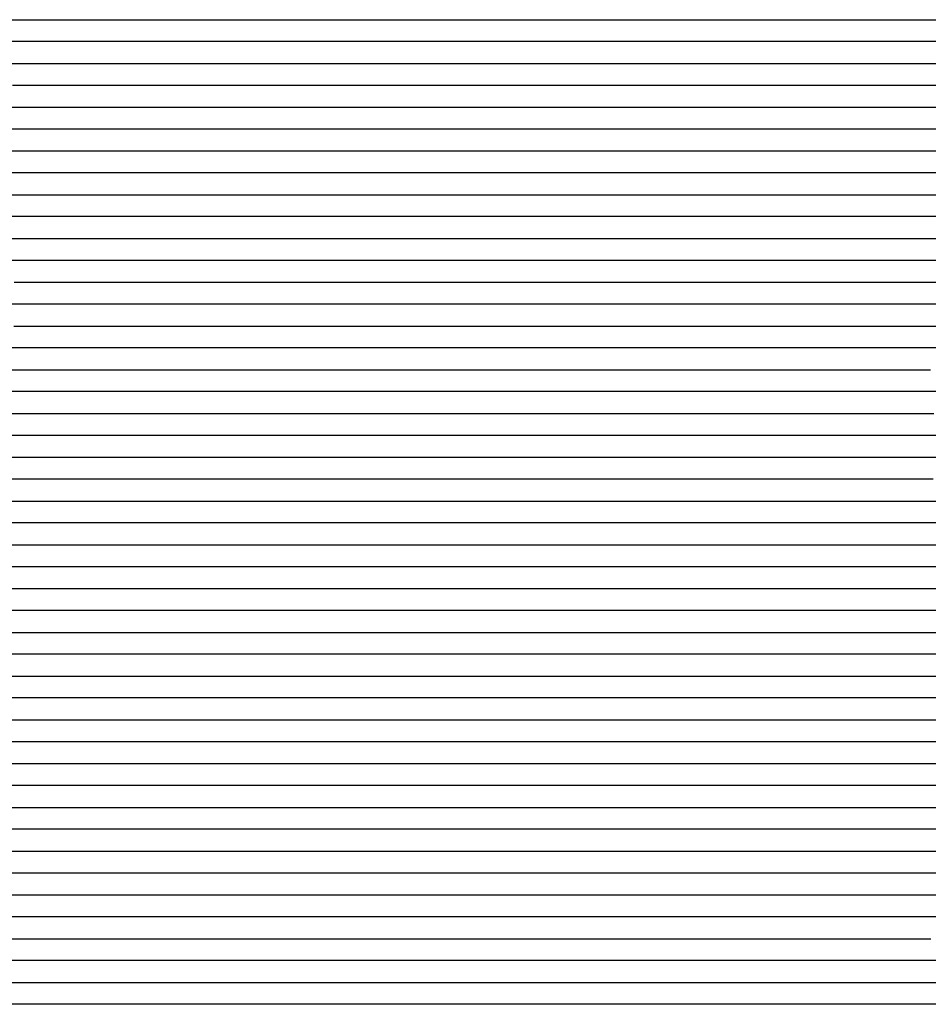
# Model space of a CAD drawing. Extents: x -4 to 4.3, y -2 to 2.5.
# Tile 16 of 108: x -0.37 to 0.15, y -1.44 to -0.87. Entities that reach past the tile are written whole.
import ezdxf

# ---------------------------------------------------------------- set-up
doc = ezdxf.new("R2010")
doc.units = 0

msp = doc.modelspace()

# ---------------------------------------------------------------- linework, layer by layer
at = {"layer": 'Default', "color": 72, "linetype": 'CONTINUOUS'}
for p, q in [((-0.423162, -0.87496, -0.128187), (-0.173167, -0.87496, -0.128015)), ((-0.173167, -0.87496, -0.128015), (-0.126317, -0.87496, -0.130022)), ((-0.126317, -0.87496, -0.130022), (-0.087354, -0.87496, -0.133212)), ((-0.087354, -0.87496, -0.133212), (-0.083468, -0.87496, -0.128681)), ((-0.083468, -0.87496, -0.128681), (-0.079583, -0.87496, -0.12502)), ((-0.079583, -0.87496, -0.12502), (-0.06821, -0.87496, -0.117066)), ((-0.06821, -0.87496, -0.117066), (-0.055407, -0.87496, -0.109299)), ((-0.055407, -0.87496, -0.109299), (-0.042047, -0.87496, -0.105028)), ((-0.042047, -0.87496, -0.105028), (-0.027164, -0.87496, -0.103232)), ((-0.027164, -0.87496, -0.103232), (0.582096, -0.87496, -0.103)), ((-0.165454, -0.88746, -0.128011), (-0.399825, -0.88746, -0.128031)), ((-0.118662, -0.88746, -0.129653), (-0.165454, -0.88746, -0.128011)), ((-0.103171, -0.88746, -0.130971), (-0.118662, -0.88746, -0.129653)), ((-0.087822, -0.88746, -0.132993), (-0.103171, -0.88746, -0.130971)), ((-0.082762, -0.88746, -0.133956), (-0.087822, -0.88746, -0.132993)), ((-0.077701, -0.88746, -0.13206), (-0.082762, -0.88746, -0.133956)), ((-0.070746, -0.88746, -0.123878), (-0.077701, -0.88746, -0.13206)), ((-0.06379, -0.88746, -0.118068), (-0.070746, -0.88746, -0.123878)), ((-0.048798, -0.88746, -0.110401), (-0.06379, -0.88746, -0.118068)), ((-0.033343, -0.88746, -0.105864), (-0.048798, -0.88746, -0.110401)), ((-0.017726, -0.88746, -0.103542), (-0.033343, -0.88746, -0.105864)), ((0.013524, -0.88746, -0.103), (-0.017726, -0.88746, -0.103542)), ((0.62281, -0.88746, -0.103438), (0.013524, -0.88746, -0.103)), ((-0.378151, -0.89996, -0.127982), (-0.159402, -0.89996, -0.128011)), ((-0.159402, -0.89996, -0.128011), (-0.128152, -0.89996, -0.128605)), ((-0.128152, -0.89996, -0.128605), (-0.081377, -0.89996, -0.131965)), ((-0.081377, -0.89996, -0.131965), (-0.065784, -0.89996, -0.128283)), ((-0.065784, -0.89996, -0.128283), (-0.058181, -0.89996, -0.122253)), ((-0.058181, -0.89996, -0.122253), (-0.050578, -0.89996, -0.11703)), ((-0.050578, -0.89996, -0.11703), (-0.037698, -0.89996, -0.11089)), ((-0.037698, -0.89996, -0.11089), (-0.023594, -0.89996, -0.106462)), ((-0.023594, -0.89996, -0.106462), (-0.008687, -0.89996, -0.103827)), ((-0.008687, -0.89996, -0.103827), (0.0067, -0.89996, -0.103048)), ((0.0067, -0.89996, -0.103048), (0.616055, -0.89996, -0.103)), ((-0.138294, -0.91246, -0.128104), (-0.372658, -0.91246, -0.127979)), ((-0.061899, -0.91246, -0.130978), (-0.138294, -0.91246, -0.128104)), ((-0.048775, -0.91246, -0.124333), (-0.061899, -0.91246, -0.130978)), ((-0.034343, -0.91246, -0.115007), (-0.048775, -0.91246, -0.124333)), ((-0.019179, -0.91246, -0.108717), (-0.034343, -0.91246, -0.115007)), ((-0.003648, -0.91246, -0.104858), (-0.019179, -0.91246, -0.108717)), ((0.011976, -0.91246, -0.103133), (-0.003648, -0.91246, -0.104858)), ((0.027601, -0.91246, -0.103), (0.011976, -0.91246, -0.103133)), ((0.652541, -0.91246, -0.103208), (0.027601, -0.91246, -0.103)), ((-0.384491, -0.92496, -0.128395), (-0.150134, -0.92496, -0.128)), ((-0.150134, -0.92496, -0.128), (-0.072018, -0.92496, -0.128989)), ((-0.072018, -0.92496, -0.128989), (-0.056393, -0.92496, -0.129412)), ((-0.056393, -0.92496, -0.129412), (-0.040774, -0.92496, -0.128407)), ((-0.040774, -0.92496, -0.128407), (-0.032977, -0.92496, -0.12185)), ((-0.032977, -0.92496, -0.12185), (-0.025181, -0.92496, -0.116933)), ((-0.025181, -0.92496, -0.116933), (-0.011965, -0.92496, -0.110626)), ((-0.011965, -0.92496, -0.110626), (0.002137, -0.92496, -0.106261)), ((0.002137, -0.92496, -0.106261), (0.017063, -0.92496, -0.103716)), ((0.017063, -0.92496, -0.103716), (0.032465, -0.92496, -0.103046)), ((0.032465, -0.92496, -0.103046), (0.657451, -0.92496, -0.103)), ((-0.333543, -0.93746, -0.127975), (-0.380415, -0.93746, -0.128781)), ((-0.067936, -0.93746, -0.128076), (-0.333543, -0.93746, -0.127975)), ((-0.037641, -0.93746, -0.129776), (-0.067936, -0.93746, -0.128076)), ((-0.024643, -0.93746, -0.125096), (-0.037641, -0.93746, -0.129776)), ((-0.010272, -0.93746, -0.115508), (-0.024643, -0.93746, -0.125096)), ((0.004862, -0.93746, -0.109051), (-0.010272, -0.93746, -0.115508)), ((0.020381, -0.93746, -0.105066), (0.004862, -0.93746, -0.109051)), ((0.036004, -0.93746, -0.103231), (0.020381, -0.93746, -0.105066)), ((0.051629, -0.93746, -0.103), (0.036004, -0.93746, -0.103231)), ((0.676611, -0.93746, -0.103046), (0.051629, -0.93746, -0.103)), ((-0.384842, -0.94996, -0.129663), (-0.322409, -0.94996, -0.128013)), ((-0.322409, -0.94996, -0.128013), (-0.119285, -0.94996, -0.127977)), ((-0.119285, -0.94996, -0.127977), (-0.072413, -0.94996, -0.127588)), ((-0.072413, -0.94996, -0.127588), (-0.041167, -0.94996, -0.128474)), ((-0.041167, -0.94996, -0.128474), (-0.017752, -0.94996, -0.130055)), ((-0.017752, -0.94996, -0.130055), (-0.009953, -0.94996, -0.123283)), ((-0.009953, -0.94996, -0.123283), (0.001955, -0.94996, -0.115669)), ((0.001955, -0.94996, -0.115669), (0.015119, -0.94996, -0.109909)), ((0.015119, -0.94996, -0.109909), (0.029434, -0.94996, -0.105849)), ((0.029434, -0.94996, -0.105849), (0.044466, -0.94996, -0.10359)), ((0.044466, -0.94996, -0.10359), (0.684908, -0.94996, -0.103)), ((-0.360717, -0.96246, -0.129514), (-0.391936, -0.96246, -0.131339)), ((-0.298227, -0.96246, -0.127989), (-0.360717, -0.96246, -0.129514)), ((-0.079482, -0.96246, -0.127433), (-0.298227, -0.96246, -0.127989)), ((-0.032637, -0.96246, -0.128261), (-0.079482, -0.96246, -0.127433)), ((-0.004824, -0.96246, -0.12985), (-0.032637, -0.96246, -0.128261)), ((0.009117, -0.96246, -0.118729), (-0.004824, -0.96246, -0.12985)), ((0.024012, -0.96246, -0.111188), (0.009117, -0.96246, -0.118729)), ((0.039419, -0.96246, -0.106306), (0.024012, -0.96246, -0.111188)), ((0.055036, -0.96246, -0.103672), (0.039419, -0.96246, -0.106306)), ((0.086285, -0.96246, -0.103), (0.055036, -0.96246, -0.103672)), ((0.726696, -0.96246, -0.10364), (0.086285, -0.96246, -0.103)), ((-0.388356, -0.97496, -0.132659), (-0.359379, -0.97496, -0.130302)), ((-0.359379, -0.97496, -0.130302), (-0.296955, -0.97496, -0.128158)), ((-0.296955, -0.97496, -0.128158), (-0.109459, -0.97496, -0.128)), ((-0.109459, -0.97496, -0.128), (-0.046964, -0.97496, -0.127415)), ((-0.046964, -0.97496, -0.127415), (-0.015717, -0.97496, -0.128274)), ((-0.015717, -0.97496, -0.128274), (0.007697, -0.97496, -0.129813)), ((0.007697, -0.97496, -0.129813), (0.011596, -0.97496, -0.126128)), ((0.011596, -0.97496, -0.126128), (0.015496, -0.97496, -0.123117)), ((0.015496, -0.97496, -0.123117), (0.027863, -0.97496, -0.115186)), ((0.027863, -0.97496, -0.115186), (0.041016, -0.97496, -0.109489)), ((0.041016, -0.97496, -0.109489), (0.055354, -0.97496, -0.106506)), ((0.055354, -0.97496, -0.106506), (0.070651, -0.97496, -0.104381)), ((0.070651, -0.97496, -0.104381), (0.086127, -0.97496, -0.103184)), ((0.086127, -0.97496, -0.103184), (0.71108, -0.97496, -0.103)), ((-0.362076, -0.98746, -0.131981), (-0.37766, -0.98746, -0.129637)), ((-0.315258, -0.98746, -0.129117), (-0.362076, -0.98746, -0.131981)), ((-0.268388, -0.98746, -0.128053), (-0.315258, -0.98746, -0.129117)), ((-0.065269, -0.98746, -0.127518), (-0.268388, -0.98746, -0.128053)), ((-0.018409, -0.98746, -0.127633), (-0.065269, -0.98746, -0.127518)), ((0.012221, -0.98746, -0.129132), (-0.018409, -0.98746, -0.127633)), ((0.024781, -0.98746, -0.125571), (0.012221, -0.98746, -0.129132)), ((0.032307, -0.98746, -0.120002), (0.024781, -0.98746, -0.125571)), ((0.039833, -0.98746, -0.11618), (0.032307, -0.98746, -0.120002)), ((0.054638, -0.98746, -0.112056), (0.039833, -0.98746, -0.11618)), ((0.070002, -0.98746, -0.106871), (0.054638, -0.98746, -0.112056)), ((0.085605, -0.98746, -0.103981), (0.070002, -0.98746, -0.106871)), ((0.101229, -0.98746, -0.103147), (0.085605, -0.98746, -0.103981)), ((0.116854, -0.98746, -0.103), (0.101229, -0.98746, -0.103147)), ((0.757474, -0.98746, -0.103454), (0.116854, -0.98746, -0.103)), ((-0.387534, -0.99996, -0.113946), (-0.358673, -0.99996, -0.1301)), ((-0.358673, -0.99996, -0.1301), (-0.351887, -0.99996, -0.132606)), ((-0.351887, -0.99996, -0.132606), (-0.329544, -0.99996, -0.130797)), ((-0.329544, -0.99996, -0.130797), (-0.267136, -0.99996, -0.128292)), ((-0.267136, -0.99996, -0.128292), (-0.079643, -0.99996, -0.128)), ((-0.079643, -0.99996, -0.128), (-0.032774, -0.99996, -0.12724)), ((-0.032774, -0.99996, -0.12724), (-0.001526, -0.99996, -0.127829)), ((-0.001526, -0.99996, -0.127829), (0.029698, -0.99996, -0.129677)), ((0.029698, -0.99996, -0.129677), (0.037492, -0.99996, -0.128604)), ((0.037492, -0.99996, -0.128604), (0.045287, -0.99996, -0.124833)), ((0.045287, -0.99996, -0.124833), (0.059352, -0.99996, -0.115915)), ((0.059352, -0.99996, -0.115915), (0.072548, -0.99996, -0.109941)), ((0.072548, -0.99996, -0.109941), (0.086783, -0.99996, -0.105825)), ((0.086783, -0.99996, -0.105825), (0.101792, -0.99996, -0.103546)), ((0.101792, -0.99996, -0.103546), (0.11724, -0.99996, -0.103)), ((0.11724, -0.99996, -0.103), (0.820356, -0.99996, -0.103005)), ((-0.362163, -1.01246, -0.116648), (-0.375602, -1.01246, -0.11279)), ((-0.350801, -1.01246, -0.123387), (-0.362163, -1.01246, -0.116648)), ((-0.343022, -1.01246, -0.130731), (-0.350801, -1.01246, -0.123387)), ((-0.335243, -1.01246, -0.132893), (-0.343022, -1.01246, -0.130731)), ((-0.319659, -1.01246, -0.131446), (-0.335243, -1.01246, -0.132893)), ((-0.288442, -1.01246, -0.129486), (-0.319659, -1.01246, -0.131446)), ((-0.225951, -1.01246, -0.128015), (-0.288442, -1.01246, -0.129486)), ((-0.007212, -1.01246, -0.127379), (-0.225951, -1.01246, -0.128015)), ((0.02398, -1.01246, -0.128399), (-0.007212, -1.01246, -0.127379)), ((0.051719, -1.01246, -0.130677), (0.02398, -1.01246, -0.128399)), ((0.065563, -1.01246, -0.119517), (0.051719, -1.01246, -0.130677)), ((0.080396, -1.01246, -0.111753), (0.065563, -1.01246, -0.119517)), ((0.095771, -1.01246, -0.106664), (0.080396, -1.01246, -0.111753)), ((0.111377, -1.01246, -0.103838), (0.095771, -1.01246, -0.106664)), ((0.127002, -1.01246, -0.103059), (0.111377, -1.01246, -0.103838)), ((0.142627, -1.01246, -0.103), (0.127002, -1.01246, -0.103059)), ((0.830099, -1.01246, -0.103), (0.142627, -1.01246, -0.103)), ((-0.371863, -1.02496, -0.107486), (-0.35639, -1.02496, -0.112894)), ((-0.35639, -1.02496, -0.112894), (-0.34164, -1.02496, -0.121183)), ((-0.34164, -1.02496, -0.121183), (-0.328018, -1.02496, -0.127569)), ((-0.328018, -1.02496, -0.127569), (-0.313871, -1.02496, -0.132501)), ((-0.313871, -1.02496, -0.132501), (-0.267942, -1.02496, -0.129461)), ((-0.267942, -1.02496, -0.129461), (-0.205485, -1.02496, -0.127993)), ((-0.205485, -1.02496, -0.127993), (-0.049236, -1.02496, -0.127977)), ((-0.049236, -1.02496, -0.127977), (-0.002366, -1.02496, -0.127352)), ((-0.002366, -1.02496, -0.127352), (0.044495, -1.02496, -0.128979)), ((0.044495, -1.02496, -0.128979), (0.0601, -1.02496, -0.130181)), ((0.0601, -1.02496, -0.130181), (0.06789, -1.02496, -0.127361)), ((0.06789, -1.02496, -0.127361), (0.075679, -1.02496, -0.121046)), ((0.075679, -1.02496, -0.121046), (0.087817, -1.02496, -0.113925)), ((0.087817, -1.02496, -0.113925), (0.101294, -1.02496, -0.108572)), ((0.101294, -1.02496, -0.108572), (0.115815, -1.02496, -0.104972)), ((0.115815, -1.02496, -0.104972), (0.130981, -1.02496, -0.103198)), ((0.130981, -1.02496, -0.103198), (0.833999, -1.02496, -0.103)), ((-0.36536, -1.03746, -0.1058), (-0.380368, -1.03746, -0.103547)), ((-0.350168, -1.03746, -0.110199), (-0.36536, -1.03746, -0.1058)), ((-0.336151, -1.03746, -0.11357), (-0.350168, -1.03746, -0.110199)), ((-0.322713, -1.03746, -0.12019), (-0.336151, -1.03746, -0.11357)), ((-0.305661, -1.03746, -0.13049), (-0.322713, -1.03746, -0.12019)), ((-0.301768, -1.03746, -0.1332), (-0.305661, -1.03746, -0.13049)), ((-0.29398, -1.03746, -0.132419), (-0.301768, -1.03746, -0.1332)), ((-0.262776, -1.03746, -0.130236), (-0.29398, -1.03746, -0.132419)), ((-0.200302, -1.03746, -0.128033), (-0.262776, -1.03746, -0.130236)), ((0.018437, -1.03746, -0.127487), (-0.200302, -1.03746, -0.128033)), ((0.049637, -1.03746, -0.128577), (0.018437, -1.03746, -0.127487)), ((0.071285, -1.03746, -0.130138), (0.049637, -1.03746, -0.128577)), ((0.077366, -1.03746, -0.130163), (0.071285, -1.03746, -0.130138)), ((0.091276, -1.03746, -0.118945), (0.077366, -1.03746, -0.130163)), ((0.106153, -1.03746, -0.111333), (0.091276, -1.03746, -0.118945)), ((0.121551, -1.03746, -0.10639), (0.106153, -1.03746, -0.111333)), ((0.137168, -1.03746, -0.103699), (0.121551, -1.03746, -0.10639)), ((0.168417, -1.03746, -0.103), (0.137168, -1.03746, -0.103699)), ((-0.37195, -1.04996, -0.103185), (-0.340809, -1.04996, -0.106895)), ((-0.340809, -1.04996, -0.106895), (-0.325295, -1.04996, -0.112145)), ((-0.325295, -1.04996, -0.112145), (-0.310495, -1.04996, -0.116301)), ((-0.310495, -1.04996, -0.116301), (-0.302973, -1.04996, -0.120134)), ((-0.302973, -1.04996, -0.120134), (-0.295452, -1.04996, -0.125719)), ((-0.295452, -1.04996, -0.125719), (-0.282907, -1.04996, -0.133187)), ((-0.282907, -1.04996, -0.133187), (-0.238358, -1.04996, -0.12966)), ((-0.238358, -1.04996, -0.12966), (-0.191536, -1.04996, -0.128114)), ((-0.191536, -1.04996, -0.128114), (-0.019666, -1.04996, -0.127957)), ((-0.019666, -1.04996, -0.127957), (0.027205, -1.04996, -0.127488)), ((0.027205, -1.04996, -0.127488), (0.058451, -1.04996, -0.128418)), ((0.058451, -1.04996, -0.128418), (0.089662, -1.04996, -0.130419)), ((0.089662, -1.04996, -0.130419), (0.093559, -1.04996, -0.126604)), ((0.093559, -1.04996, -0.126604), (0.097456, -1.04996, -0.123491)), ((0.097456, -1.04996, -0.123491), (0.10525, -1.04996, -0.118066)), ((0.10525, -1.04996, -0.118066), (0.118074, -1.04996, -0.111679)), ((0.118074, -1.04996, -0.111679), (0.132061, -1.04996, -0.10724)), ((0.132061, -1.04996, -0.10724), (0.162437, -1.04996, -0.103259)), ((-0.346117, -1.06246, -0.103643), (-0.814645, -1.06246, -0.103)), ((-0.316074, -1.06246, -0.10824), (-0.346117, -1.06246, -0.103643)), ((-0.302534, -1.06246, -0.113503), (-0.316074, -1.06246, -0.10824)), ((-0.288324, -1.06246, -0.121686), (-0.302534, -1.06246, -0.113503)), ((-0.27574, -1.06246, -0.12744), (-0.288324, -1.06246, -0.121686)), ((-0.271849, -1.06246, -0.130304), (-0.27574, -1.06246, -0.12744)), ((-0.267958, -1.06246, -0.133473), (-0.271849, -1.06246, -0.130304)), ((-0.260176, -1.06246, -0.132596), (-0.267958, -1.06246, -0.133473)), ((-0.228994, -1.06246, -0.130052), (-0.260176, -1.06246, -0.132596)), ((-0.197761, -1.06246, -0.128558), (-0.228994, -1.06246, -0.130052)), ((-0.135262, -1.06246, -0.127998), (-0.197761, -1.06246, -0.128558)), ((0.036607, -1.06246, -0.127496), (-0.135262, -1.06246, -0.127998)), ((0.067822, -1.06246, -0.128359), (0.036607, -1.06246, -0.127496)), ((0.097105, -1.06246, -0.130219), (0.067822, -1.06246, -0.128359)), ((0.126031, -1.06246, -0.114762), (0.097105, -1.06246, -0.130219)), ((0.156468, -1.06246, -0.106014), (0.126031, -1.06246, -0.114762)), ((-0.822368, -1.07496, -0.103), (-0.353644, -1.07496, -0.103)), ((-0.353644, -1.07496, -0.103), (-0.322402, -1.07496, -0.104057)), ((-0.322402, -1.07496, -0.104057), (-0.306787, -1.07496, -0.107188)), ((-0.306787, -1.07496, -0.107188), (-0.276461, -1.07496, -0.116531)), ((-0.276461, -1.07496, -0.116531), (-0.261608, -1.07496, -0.12581)), ((-0.261608, -1.07496, -0.12581), (-0.248356, -1.07496, -0.133042)), ((-0.248356, -1.07496, -0.133042), (-0.219073, -1.07496, -0.130485)), ((-0.219073, -1.07496, -0.130485), (-0.17229, -1.07496, -0.128321)), ((-0.17229, -1.07496, -0.128321), (-0.000429, -1.07496, -0.128)), ((-0.000429, -1.07496, -0.128), (0.046443, -1.07496, -0.127516)), ((0.046443, -1.07496, -0.127516), (0.077692, -1.07496, -0.128218)), ((0.077692, -1.07496, -0.128218), (0.1167, -1.07496, -0.130752)), ((0.1167, -1.07496, -0.130752), (0.120596, -1.07496, -0.128136)), ((0.120596, -1.07496, -0.128136), (0.124492, -1.07496, -0.126075)), ((0.124492, -1.07496, -0.126075), (0.138303, -1.07496, -0.117746)), ((0.138303, -1.07496, -0.117746), (0.151683, -1.07496, -0.111129)), ((-0.324292, -1.08746, -0.103069), (-0.808621, -1.08746, -0.103)), ((-0.308771, -1.08746, -0.104253), (-0.324292, -1.08746, -0.103069)), ((-0.293626, -1.08746, -0.106015), (-0.308771, -1.08746, -0.104253)), ((-0.278675, -1.08746, -0.109805), (-0.293626, -1.08746, -0.106015)), ((-0.264256, -1.08746, -0.114183), (-0.278675, -1.08746, -0.109805)), ((-0.2515, -1.08746, -0.11951), (-0.264256, -1.08746, -0.114183)), ((-0.235944, -1.08746, -0.130485), (-0.2515, -1.08746, -0.11951)), ((-0.220383, -1.08746, -0.131958), (-0.235944, -1.08746, -0.130485)), ((-0.204791, -1.08746, -0.13055), (-0.220383, -1.08746, -0.131958)), ((-0.173564, -1.08746, -0.128823), (-0.204791, -1.08746, -0.13055)), ((-0.126693, -1.08746, -0.127887), (-0.173564, -1.08746, -0.128823)), ((0.076419, -1.08746, -0.127812), (-0.126693, -1.08746, -0.127887)), ((0.123192, -1.08746, -0.129709), (0.076419, -1.08746, -0.127812)), ((0.129016, -1.08746, -0.130261), (0.123192, -1.08746, -0.129709)), ((0.13484, -1.08746, -0.130255), (0.129016, -1.08746, -0.130261)), ((0.14215, -1.08746, -0.123719), (0.13484, -1.08746, -0.130255)), ((0.149461, -1.08746, -0.119215), (0.14215, -1.08746, -0.123719)), ((0.179445, -1.08746, -0.108428), (0.149461, -1.08746, -0.119215)), ((-0.820513, -1.09996, -0.103047), (-0.320657, -1.09996, -0.103)), ((-0.320657, -1.09996, -0.103), (-0.305032, -1.09996, -0.10331)), ((-0.305032, -1.09996, -0.10331), (-0.28941, -1.09996, -0.104267)), ((-0.28941, -1.09996, -0.104267), (-0.273814, -1.09996, -0.106565)), ((-0.273814, -1.09996, -0.106565), (-0.258356, -1.09996, -0.109832)), ((-0.258356, -1.09996, -0.109832), (-0.243069, -1.09996, -0.115534)), ((-0.243069, -1.09996, -0.115534), (-0.228429, -1.09996, -0.121748)), ((-0.228429, -1.09996, -0.121748), (-0.214046, -1.09996, -0.132869)), ((-0.214046, -1.09996, -0.132869), (-0.201685, -1.09996, -0.131579)), ((-0.201685, -1.09996, -0.131579), (-0.154954, -1.09996, -0.128686)), ((-0.154954, -1.09996, -0.128686), (-0.108103, -1.09996, -0.127892)), ((-0.108103, -1.09996, -0.127892), (0.032522, -1.09996, -0.127983)), ((0.032522, -1.09996, -0.127983), (0.079394, -1.09996, -0.127685)), ((0.079394, -1.09996, -0.127685), (0.126264, -1.09996, -0.128819)), ((0.126264, -1.09996, -0.128819), (0.141878, -1.09996, -0.130255)), ((0.141878, -1.09996, -0.130255), (0.149658, -1.09996, -0.130417)), ((0.149658, -1.09996, -0.130417), (0.153547, -1.09996, -0.127504)), ((-0.275381, -1.11246, -0.103558), (-0.806449, -1.11246, -0.103)), ((-0.245065, -1.11246, -0.108307), (-0.275381, -1.11246, -0.103558)), ((-0.231354, -1.11246, -0.11265), (-0.245065, -1.11246, -0.108307)), ((-0.217987, -1.11246, -0.119956), (-0.231354, -1.11246, -0.11265)), ((-0.196961, -1.11246, -0.132699), (-0.217987, -1.11246, -0.119956)), ((-0.173581, -1.11246, -0.130624), (-0.196961, -1.11246, -0.132699)), ((-0.126736, -1.11246, -0.128317), (-0.173581, -1.11246, -0.130624)), ((-0.064237, -1.11246, -0.128), (-0.126736, -1.11246, -0.128317)), ((0.092011, -1.11246, -0.127592), (-0.064237, -1.11246, -0.128)), ((0.123211, -1.11246, -0.128114), (0.092011, -1.11246, -0.127592)), ((0.138763, -1.11246, -0.129254), (0.123211, -1.11246, -0.128114)), ((0.160097, -1.11246, -0.131403), (0.138763, -1.11246, -0.129254)), ((-0.802582, -1.12496, -0.103), (-0.287029, -1.12496, -0.103)), ((-0.287029, -1.12496, -0.103), (-0.271404, -1.12496, -0.10307)), ((-0.271404, -1.12496, -0.10307), (-0.25578, -1.12496, -0.103868)), ((-0.25578, -1.12496, -0.103868), (-0.240175, -1.12496, -0.105839)), ((-0.240175, -1.12496, -0.105839), (-0.209683, -1.12496, -0.114811)), ((-0.209683, -1.12496, -0.114811), (-0.194694, -1.12496, -0.122273)), ((-0.194694, -1.12496, -0.122273), (-0.180706, -1.12496, -0.13222)), ((-0.180706, -1.12496, -0.13222), (-0.17434, -1.12496, -0.132079)), ((-0.17434, -1.12496, -0.132079), (-0.136848, -1.12496, -0.129194)), ((-0.136848, -1.12496, -0.129194), (-0.07439, -1.12496, -0.12798)), ((-0.07439, -1.12496, -0.12798), (0.066234, -1.12496, -0.127929)), ((0.066234, -1.12496, -0.127929), (0.113105, -1.12496, -0.127569)), ((0.113105, -1.12496, -0.127569), (0.144344, -1.12496, -0.129044)), ((0.144344, -1.12496, -0.129044), (0.17551, -1.12496, -0.131399)), ((-0.246119, -1.13746, -0.103266), (-0.792876, -1.13746, -0.103)), ((-0.215714, -1.13746, -0.107262), (-0.246119, -1.13746, -0.103266)), ((-0.186868, -1.13746, -0.116638), (-0.215714, -1.13746, -0.107262)), ((-0.174714, -1.13746, -0.122518), (-0.186868, -1.13746, -0.116638)), ((-0.166927, -1.13746, -0.128809), (-0.174714, -1.13746, -0.122518)), ((-0.159141, -1.13746, -0.132088), (-0.166927, -1.13746, -0.128809)), ((-0.112315, -1.13746, -0.129223), (-0.159141, -1.13746, -0.132088)), ((-0.049821, -1.13746, -0.127996), (-0.112315, -1.13746, -0.129223)), ((0.122039, -1.13746, -0.12775), (-0.049821, -1.13746, -0.127996)), ((0.153257, -1.13746, -0.129099), (0.122039, -1.13746, -0.12775)), ((-0.787658, -1.14996, -0.103), (-0.240799, -1.14996, -0.103002)), ((-0.240799, -1.14996, -0.103002), (-0.225174, -1.14996, -0.103507)), ((-0.225174, -1.14996, -0.103507), (-0.194063, -1.14996, -0.108067)), ((-0.194063, -1.14996, -0.108067), (-0.178642, -1.14996, -0.112728)), ((-0.178642, -1.14996, -0.112728), (-0.163685, -1.14996, -0.118805)), ((-0.163685, -1.14996, -0.118805), (-0.149209, -1.14996, -0.126958)), ((-0.149209, -1.14996, -0.126958), (-0.135595, -1.14996, -0.1317)), ((-0.135595, -1.14996, -0.1317), (-0.089648, -1.14996, -0.129256)), ((-0.089648, -1.14996, -0.129256), (-0.027175, -1.14996, -0.128006)), ((-0.027175, -1.14996, -0.128006), (0.097825, -1.14996, -0.127926)), ((0.097825, -1.14996, -0.127926), (0.129074, -1.14996, -0.127831)), ((0.129074, -1.14996, -0.127831), (0.191561, -1.14996, -0.128872)), ((-0.21434, -1.16246, -0.10318), (-0.776816, -1.16246, -0.103)), ((-0.198972, -1.16246, -0.104016), (-0.21434, -1.16246, -0.10318)), ((-0.16887, -1.16246, -0.109631), (-0.198972, -1.16246, -0.104016)), ((-0.154726, -1.16246, -0.114571), (-0.16887, -1.16246, -0.109631)), ((-0.132922, -1.16246, -0.125022), (-0.154726, -1.16246, -0.114571)), ((-0.129016, -1.16246, -0.127709), (-0.132922, -1.16246, -0.125022)), ((-0.125111, -1.16246, -0.131042), (-0.129016, -1.16246, -0.127709)), ((-0.109522, -1.16246, -0.131379), (-0.125111, -1.16246, -0.131042)), ((-0.078302, -1.16246, -0.129537), (-0.109522, -1.16246, -0.131379)), ((-0.015811, -1.16246, -0.128087), (-0.078302, -1.16246, -0.129537)), ((0.187293, -1.16246, -0.127988), (-0.015811, -1.16246, -0.128087)), ((-0.788802, -1.17496, -0.103409), (-0.211102, -1.17496, -0.103)), ((-0.211102, -1.17496, -0.103), (-0.195477, -1.17496, -0.103242)), ((-0.195477, -1.17496, -0.103242), (-0.179854, -1.17496, -0.104372)), ((-0.179854, -1.17496, -0.104372), (-0.16427, -1.17496, -0.106549)), ((-0.16427, -1.17496, -0.106549), (-0.148795, -1.17496, -0.110393)), ((-0.148795, -1.17496, -0.110393), (-0.133631, -1.17496, -0.115192)), ((-0.133631, -1.17496, -0.115192), (-0.118734, -1.17496, -0.123378)), ((-0.118734, -1.17496, -0.123378), (-0.105041, -1.17496, -0.131855)), ((-0.105041, -1.17496, -0.131855), (-0.098398, -1.17496, -0.132178)), ((-0.098398, -1.17496, -0.132178), (-0.060585, -1.17496, -0.129862)), ((-0.060585, -1.17496, -0.129862), (0.001868, -1.17496, -0.128133)), ((0.001868, -1.17496, -0.128133), (0.142491, -1.17496, -0.127913)), ((0.142491, -1.17496, -0.127913), (0.189365, -1.17496, -0.127773)), ((-0.182469, -1.18746, -0.103035), (-0.760575, -1.18746, -0.103)), ((-0.166917, -1.18746, -0.10381), (-0.182469, -1.18746, -0.103035)), ((-0.151707, -1.18746, -0.105282), (-0.166917, -1.18746, -0.10381)), ((-0.12205, -1.18746, -0.11264), (-0.151707, -1.18746, -0.105282)), ((-0.109052, -1.18746, -0.117753), (-0.12205, -1.18746, -0.11264)), ((-0.101347, -1.18746, -0.122893), (-0.109052, -1.18746, -0.117753)), ((-0.093641, -1.18746, -0.129636), (-0.101347, -1.18746, -0.122893)), ((-0.078063, -1.18746, -0.132246), (-0.093641, -1.18746, -0.129636)), ((-0.062464, -1.18746, -0.131038), (-0.078063, -1.18746, -0.132246)), ((-0.031235, -1.18746, -0.129485), (-0.062464, -1.18746, -0.131038)), ((0.031254, -1.18746, -0.128055), (-0.031235, -1.18746, -0.129485)), ((0.187496, -1.18746, -0.127679), (0.031254, -1.18746, -0.128055)), ((-0.760735, -1.19996, -0.103), (-0.182629, -1.19996, -0.103)), ((-0.182629, -1.19996, -0.103), (-0.151379, -1.19996, -0.103415)), ((-0.151379, -1.19996, -0.103415), (-0.120291, -1.19996, -0.107597)), ((-0.120291, -1.19996, -0.107597), (-0.104787, -1.19996, -0.113344)), ((-0.104787, -1.19996, -0.113344), (-0.090136, -1.19996, -0.120492)), ((-0.090136, -1.19996, -0.120492), (-0.076094, -1.19996, -0.128035)), ((-0.076094, -1.19996, -0.128035), (-0.062328, -1.19996, -0.132782)), ((-0.062328, -1.19996, -0.132782), (-0.016394, -1.19996, -0.129707)), ((-0.016394, -1.19996, -0.129707), (0.046065, -1.19996, -0.128121)), ((0.046065, -1.19996, -0.128121), (0.186687, -1.19996, -0.127827)), ((-0.136496, -1.21246, -0.103261), (-0.745796, -1.21246, -0.103)), ((-0.12127, -1.21246, -0.104741), (-0.136496, -1.21246, -0.103261)), ((-0.091505, -1.21246, -0.111416), (-0.12127, -1.21246, -0.104741)), ((-0.077763, -1.21246, -0.11694), (-0.091505, -1.21246, -0.111416)), ((-0.05643, -1.21246, -0.128739), (-0.077763, -1.21246, -0.11694)), ((-0.052539, -1.21246, -0.131859), (-0.05643, -1.21246, -0.128739)), ((-0.048649, -1.21246, -0.133385), (-0.052539, -1.21246, -0.131859)), ((-0.033058, -1.21246, -0.131996), (-0.048649, -1.21246, -0.133385)), ((0.013768, -1.21246, -0.12939), (-0.033058, -1.21246, -0.131996)), ((0.07626, -1.21246, -0.12803), (0.013768, -1.21246, -0.12939)), ((0.232467, -1.21246, -0.128132), (0.07626, -1.21246, -0.12803)), ((-0.747254, -1.22496, -0.103), (-0.137907, -1.22496, -0.103)), ((-0.137907, -1.22496, -0.103), (-0.122282, -1.22496, -0.103249)), ((-0.122282, -1.22496, -0.103249), (-0.091132, -1.22496, -0.106662)), ((-0.091132, -1.22496, -0.106662), (-0.060681, -1.22496, -0.115702)), ((-0.060681, -1.22496, -0.115702), (-0.053159, -1.22496, -0.119762)), ((-0.053159, -1.22496, -0.119762), (-0.045637, -1.22496, -0.12543)), ((-0.045637, -1.22496, -0.12543), (-0.033159, -1.22496, -0.13252)), ((-0.033159, -1.22496, -0.13252), (-0.026366, -1.22496, -0.133334)), ((-0.026366, -1.22496, -0.133334), (-0.004032, -1.22496, -0.131378)), ((-0.004032, -1.22496, -0.131378), (0.058363, -1.22496, -0.128702)), ((0.058363, -1.22496, -0.128702), (0.214599, -1.22496, -0.127998)), ((-0.09843, -1.23746, -0.103454), (-0.738889, -1.23746, -0.103)), ((-0.068233, -1.23746, -0.10748), (-0.09843, -1.23746, -0.103454)), ((-0.05317, -1.23746, -0.112954), (-0.068233, -1.23746, -0.10748)), ((-0.039696, -1.23746, -0.116668), (-0.05317, -1.23746, -0.112954)), ((-0.027472, -1.23746, -0.123846), (-0.039696, -1.23746, -0.116668)), ((-0.01969, -1.23746, -0.130043), (-0.027472, -1.23746, -0.123846)), ((-0.011907, -1.23746, -0.133868), (-0.01969, -1.23746, -0.130043)), ((0.003672, -1.23746, -0.132503), (-0.011907, -1.23746, -0.133868)), ((0.050488, -1.23746, -0.12957), (0.003672, -1.23746, -0.132503)), ((0.112977, -1.23746, -0.128053), (0.050488, -1.23746, -0.12957)), ((0.237891, -1.23746, -0.128428), (0.112977, -1.23746, -0.128053)), ((-0.729456, -1.24996, -0.103), (-0.104466, -1.24996, -0.103)), ((-0.104466, -1.24996, -0.103), (-0.073219, -1.24996, -0.103986)), ((-0.073219, -1.24996, -0.103986), (-0.042198, -1.24996, -0.109333)), ((-0.042198, -1.24996, -0.109333), (-0.012274, -1.24996, -0.120927)), ((-0.012274, -1.24996, -0.120927), (-0.004974, -1.24996, -0.125955)), ((-0.004974, -1.24996, -0.125955), (0.002326, -1.24996, -0.13334)), ((0.002326, -1.24996, -0.13334), (0.007818, -1.24996, -0.13395)), ((0.007818, -1.24996, -0.13395), (0.060039, -1.24996, -0.130293)), ((0.060039, -1.24996, -0.130293), (0.122482, -1.24996, -0.128185)), ((0.122482, -1.24996, -0.128185), (0.231852, -1.24996, -0.12801)), ((-0.082437, -1.26246, -0.103004), (-0.723053, -1.26246, -0.103)), ((-0.051519, -1.26246, -0.104147), (-0.082437, -1.26246, -0.103004)), ((-0.036103, -1.26246, -0.107315), (-0.051519, -1.26246, -0.104147)), ((-0.021803, -1.26246, -0.109678), (-0.036103, -1.26246, -0.107315)), ((-0.00708, -1.26246, -0.11616), (-0.021803, -1.26246, -0.109678)), ((0.006019, -1.26246, -0.120817), (-0.00708, -1.26246, -0.11616)), ((0.017263, -1.26246, -0.128129), (0.006019, -1.26246, -0.120817)), ((0.021153, -1.26246, -0.131881), (0.017263, -1.26246, -0.128129)), ((0.025042, -1.26246, -0.134437), (0.021153, -1.26246, -0.131881)), ((0.048405, -1.26246, -0.132172), (0.025042, -1.26246, -0.134437)), ((0.095234, -1.26246, -0.129517), (0.048405, -1.26246, -0.132172)), ((0.157721, -1.26246, -0.128001), (0.095234, -1.26246, -0.129517)), ((-0.724423, -1.27496, -0.103139), (-0.068289, -1.27496, -0.103)), ((-0.068289, -1.27496, -0.103), (-0.052664, -1.27496, -0.103084)), ((-0.052664, -1.27496, -0.103084), (-0.03704, -1.27496, -0.103935)), ((-0.03704, -1.27496, -0.103935), (-0.021438, -1.27496, -0.10609)), ((-0.021438, -1.27496, -0.10609), (-0.00596, -1.27496, -0.109298)), ((-0.00596, -1.27496, -0.109298), (0.00934, -1.27496, -0.114053)), ((0.00934, -1.27496, -0.114053), (0.024261, -1.27496, -0.123231)), ((0.024261, -1.27496, -0.123231), (0.03757, -1.27496, -0.132927)), ((0.03757, -1.27496, -0.132927), (0.043885, -1.27496, -0.134552)), ((0.043885, -1.27496, -0.134552), (0.096904, -1.27496, -0.130428)), ((0.096904, -1.27496, -0.130428), (0.159333, -1.27496, -0.128178)), ((-0.033322, -1.28746, -0.103171), (-0.705141, -1.28746, -0.103)), ((-0.00272, -1.28746, -0.105685), (-0.033322, -1.28746, -0.103171)), ((0.011818, -1.28746, -0.109829), (-0.00272, -1.28746, -0.105685)), ((0.039434, -1.28746, -0.120489), (0.011818, -1.28746, -0.109829)), ((0.047245, -1.28746, -0.125702), (0.039434, -1.28746, -0.120489)), ((0.05115, -1.28746, -0.129209), (0.047245, -1.28746, -0.125702)), ((0.055055, -1.28746, -0.133567), (0.05115, -1.28746, -0.129209)), ((0.070615, -1.28746, -0.1339), (0.055055, -1.28746, -0.133567)), ((0.086201, -1.28746, -0.132471), (0.070615, -1.28746, -0.1339)), ((0.148625, -1.28746, -0.128847), (0.086201, -1.28746, -0.132471)), ((0.195497, -1.28746, -0.127972), (0.148625, -1.28746, -0.128847)), ((-0.717249, -1.29996, -0.103434), (-0.01435, -1.29996, -0.103009)), ((-0.01435, -1.29996, -0.103009), (0.001275, -1.29996, -0.104182)), ((0.001275, -1.29996, -0.104182), (0.032152, -1.29996, -0.110109)), ((0.032152, -1.29996, -0.110109), (0.047543, -1.29996, -0.117191)), ((0.047543, -1.29996, -0.117191), (0.061738, -1.29996, -0.12249)), ((0.061738, -1.29996, -0.12249), (0.069057, -1.29996, -0.127515)), ((0.069057, -1.29996, -0.127515), (0.076376, -1.29996, -0.135025)), ((0.076376, -1.29996, -0.135025), (0.081829, -1.29996, -0.134997)), ((0.081829, -1.29996, -0.134997), (0.133946, -1.29996, -0.130406)), ((0.133946, -1.29996, -0.130406), (0.196353, -1.29996, -0.127726)), ((0.003577, -1.31246, -0.103191), (-0.683896, -1.31246, -0.103)), ((0.01894, -1.31246, -0.104072), (0.003577, -1.31246, -0.103191)), ((0.049042, -1.31246, -0.109776), (0.01894, -1.31246, -0.104072)), ((0.063116, -1.31246, -0.114659), (0.049042, -1.31246, -0.109776)), ((0.084789, -1.31246, -0.125195), (0.063116, -1.31246, -0.114659)), ((0.092449, -1.31246, -0.131028), (0.084789, -1.31246, -0.125195)), ((0.107996, -1.31246, -0.134148), (0.092449, -1.31246, -0.131028)), ((0.139145, -1.31246, -0.131174), (0.107996, -1.31246, -0.134148)), ((0.201556, -1.31246, -0.127338), (0.139145, -1.31246, -0.131174)), ((-0.690893, -1.32496, -0.103), (0.012194, -1.32496, -0.103)), ((0.012194, -1.32496, -0.103), (0.027819, -1.32496, -0.103499)), ((0.027819, -1.32496, -0.103499), (0.043436, -1.32496, -0.10473)), ((0.043436, -1.32496, -0.10473), (0.074251, -1.32496, -0.111653)), ((0.074251, -1.32496, -0.111653), (0.089503, -1.32496, -0.118205)), ((0.089503, -1.32496, -0.118205), (0.103859, -1.32496, -0.125877)), ((0.103859, -1.32496, -0.125877), (0.11764, -1.32496, -0.135041)), ((0.11764, -1.32496, -0.135041), (0.177235, -1.32496, -0.128524)), ((0.043366, -1.33746, -0.103273), (-0.675278, -1.33746, -0.103)), ((0.073762, -1.33746, -0.106615), (0.043366, -1.33746, -0.103273)), ((0.088923, -1.33746, -0.111565), (0.073762, -1.33746, -0.106615)), ((0.102521, -1.33746, -0.114953), (0.088923, -1.33746, -0.111565)), ((0.115842, -1.33746, -0.122492), (0.102521, -1.33746, -0.114953)), ((0.130009, -1.33746, -0.131178), (0.115842, -1.33746, -0.122492)), ((0.137705, -1.33746, -0.134758), (0.130009, -1.33746, -0.131178)), ((0.176441, -1.33746, -0.128723), (0.137705, -1.33746, -0.134758)), ((-0.680496, -1.34996, -0.10321), (0.038125, -1.34996, -0.103)), ((0.038125, -1.34996, -0.103), (0.05375, -1.34996, -0.103104)), ((0.05375, -1.34996, -0.103104), (0.069374, -1.34996, -0.103779)), ((0.069374, -1.34996, -0.103779), (0.084985, -1.34996, -0.105832)), ((0.084985, -1.34996, -0.105832), (0.100476, -1.34996, -0.108494)), ((0.100476, -1.34996, -0.108494), (0.130644, -1.34996, -0.119241)), ((0.130644, -1.34996, -0.119241), (0.159674, -1.34996, -0.131848)), ((0.060993, -1.36246, -0.103), (-0.657754, -1.36246, -0.103)), ((0.091995, -1.36246, -0.103982), (0.060993, -1.36246, -0.103)), ((0.122641, -1.36246, -0.109256), (0.091995, -1.36246, -0.103982)), ((0.137524, -1.36246, -0.112619), (0.122641, -1.36246, -0.109256)), ((0.175223, -1.36246, -0.124161), (0.137524, -1.36246, -0.112619)), ((-0.665262, -1.37496, -0.103112), (0.069059, -1.37496, -0.103)), ((0.069059, -1.37496, -0.103), (0.084684, -1.37496, -0.103039)), ((0.084684, -1.37496, -0.103039), (0.115922, -1.37496, -0.104505)), ((0.115922, -1.37496, -0.104505), (0.131523, -1.37496, -0.106139)), ((0.131523, -1.37496, -0.106139), (0.162464, -1.37496, -0.111454)), ((0.115593, -1.38746, -0.103162), (-0.650005, -1.38746, -0.103)), ((0.162133, -1.38746, -0.105968), (0.115593, -1.38746, -0.103162)), ((-0.644915, -1.39996, -0.10304), (0.120682, -1.39996, -0.103)), ((0.120682, -1.39996, -0.103), (0.151932, -1.39996, -0.103313)), ((0.167047, -1.41246, -0.103031), (-0.629816, -1.41246, -0.103)), ((-0.627224, -1.42496, -0.103185), (0.200871, -1.42496, -0.103)), ((0.337969, -1.43746, -0.103304), (-0.443278, -1.43746, -0.103))]:
    msp.add_line(p, q, dxfattribs=at)

doc.saveas('drawing.dxf')
